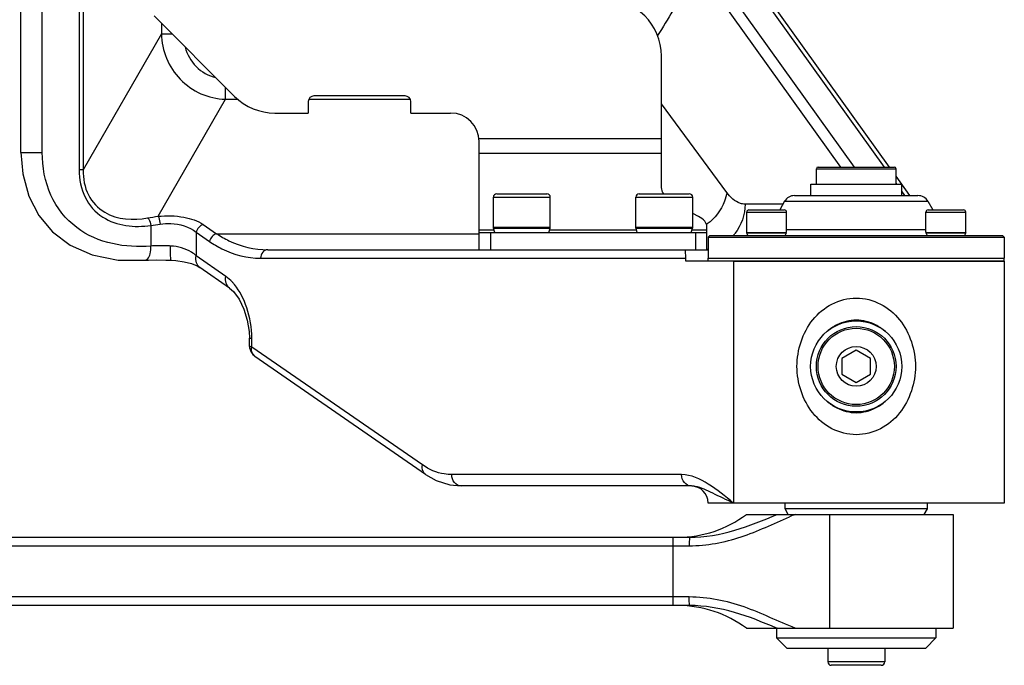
# Model space of a CAD drawing. Header units: millimetres. Extents: x 0 to 5940, y 0 to 4200.
# Tile 54 of 87: x 3553 to 3726, y 531 to 645. Entities that reach past the tile are written whole.
import ezdxf

# ---------------------------------------------------------------- set-up
doc = ezdxf.new("R2010")
doc.units = ezdxf.units.MM
doc.header["$LTSCALE"] = 326.7
for name, color, linetype in [('304102000080DXF_CONTINUOUS_LINE', 7, 'CONTINUOUS'), ('304103000032DXF_CONTINUOUS_LINE', 7, 'CONTINUOUS'), ('304104000210DXF_CONTINUOUS_LINE', 7, 'CONTINUOUS'), ('304104000212DXF_CONTINUOUS_LINE', 7, 'CONTINUOUS'), ('304104000223DXF_CONTINUOUS_LINE', 7, 'CONTINUOUS'), ('304105000162DXF_CONTINUOUS_LINE', 7, 'CONTINUOUS'), ('304105000183DXF_CONTINUOUS_LINE', 7, 'CONTINUOUS'), ('501023000069DXF_CONTINUOUS_LINE', 7, 'CONTINUOUS'), ('501023000078DXF_CONTINUOUS_LINE', 7, 'CONTINUOUS'), ('604006000001DXF_CONTINUOUS_LINE', 7, 'CONTINUOUS'), ('604006000006DXF_CONTINUOUS_LINE', 7, 'CONTINUOUS'), ('604007000001DXF_CONTINUOUS_LINE', 7, 'CONTINUOUS'), ('626001000001DXF_CONTINUOUS_LINE', 7, 'CONTINUOUS')]:
    doc.layers.add(name, color=color, linetype=linetype)

msp = doc.modelspace()

# ---------------------------------------------------------------- linework, layer by layer
at = {"layer": '304102000080DXF_CONTINUOUS_LINE', "color": 9, "linetype": 'Continuous'}
for p, q in [((3563.675, 722.882), (3563.675, 618.39)), ((3564.374, 722.882), (3564.374, 618.391)), ((3699.797, 618.882), (3673.289, 655.887)), ((3705.086, 618.882), (3678.047, 656.627)), ((3697.411, 618.882), (3671.872, 654.534)), ((3557.192, 621.48), (3557.192, 651.882)), ((3578.108, 644.176), (3578.108, 642.291)), ((3578.108, 642.291), (3564.374, 618.391)), ((3578.108, 642.291), (3579.992, 642.291)), ((3589.347, 630.805), (3589.347, 632.936)), ((3577.534, 610.246), (3589.347, 630.805)), ((3589.347, 630.805), (3591.589, 630.805)), ((3604.009, 630.805), (3621.795, 630.805)), ((3677.386, 614.443), (3665.902, 629.993)), ((3553.442, 621.48), (3557.192, 621.48)), ((3564.374, 618.39), (3563.675, 618.39)), ((3707.235, 615.882), (3707.116, 616.047)), ((3708.667, 613.882), (3708.116, 614.651)), ((3687.25, 612.382), (3680.588, 612.382)), ((3576.257, 608.641), (3576.257, 605.015)), ((3585.475, 608.798), (3587.798, 607.192)), ((3584.231, 607.439), (3586.555, 605.833)), ((3584.231, 607.439), (3584.231, 603.286)), ((3587.798, 607.192), (3633.902, 607.192)), ((3589.435, 599.689), (3584.231, 603.286)), ((3595.535, 602.882), (3670.192, 602.882)), ((3678.562, 602.382), (3678.562, 559.882)), ((3593.562, 588.837), (3593.99, 588.837)), ((3593.989, 587.289), (3593.99, 588.837)), ((3623.965, 566.568), (3593.989, 587.289)), ((3669.458, 564.882), (3629.097, 564.882))]:
    msp.add_line(p, q, dxfattribs=at)
at = {"layer": '304102000080DXF_CONTINUOUS_LINE', "color": 7, "linetype": 'Continuous'}
for p, q in [((3705.962, 618.882), (3679.266, 656.149)), ((3553.442, 621.48), (3553.442, 651.882)), ((3709.544, 613.882), (3707.116, 617.271)), ((3596.779, 604.382), (3674.116, 604.382)), ((3670.116, 604.335), (3670.123, 604.382)), ((3575.201, 602.522), (3575.202, 602.523)), ((3670.192, 602.382), (3670.192, 602.882)), ((3726.115, 602.382), (3670.192, 602.382)), ((3726.116, 602.382), (3726.116, 559.882)), ((3584.882, 601.23), (3584.881, 601.23)), ((3590.09, 597.63), (3584.882, 601.23)), ((3593.562, 587.419), (3593.562, 588.837)), ((3593.562, 587.419), (3593.582, 587.129)), ((3624.486, 564.923), (3594.509, 585.645)), ((3671.116, 562.882), (3630.754, 562.882)), ((3671.146, 562.881), (3671.116, 562.882)), ((3671.205, 562.88), (3671.146, 562.881)), ((3726.115, 559.882), (3674.117, 559.882))]:
    msp.add_line(p, q, dxfattribs=at)
for points in [[(3553.442, 621.48), (3553.754, 617.679), (3554.82, 613.792), (3556.578, 610.409), (3559.006, 607.529), (3562.116, 605.195), (3565.942, 603.492), (3570.506, 602.56), (3575.201, 602.522)], [(3575.202, 602.523), (3575.84, 602.56), (3577.272, 602.583), (3578.896, 602.554), (3579.842, 602.522)], [(3579.842, 602.522), (3580.673, 602.469), (3582.127, 602.259), (3583.392, 601.928), (3584.371, 601.529), (3584.881, 601.23)], [(3590.09, 597.63), (3590.789, 597.012), (3591.762, 595.695), (3592.604, 593.947), (3593.2, 591.989), (3593.509, 590.031), (3593.562, 588.837)], [(3593.582, 587.129), (3593.846, 586.361), (3594.412, 585.715), (3594.509, 585.645)], [(3624.487, 564.923), (3626.377, 563.848), (3628.756, 563.079), (3630.754, 562.882)]]:
    msp.add_lwpolyline(points, dxfattribs=at)
at = {"layer": '304102000080DXF_CONTINUOUS_LINE', "color": 9, "linetype": 'Continuous'}
for centre, radius, start, end in [((3668.468, 616.274), 9.199, 305.71675, 306.68098), ((3672.655, 612.127), 7.866, 318.02031, 321.40889), ((3673.016, 611.595), 7.214, 276.97576, 278.84264), ((3671.101, 559.463), 3.419, 83.86133, 88.26203)]:
    msp.add_arc(centre, radius, start, end, dxfattribs=at)
at = {"layer": '304102000080DXF_CONTINUOUS_LINE', "color": 7, "linetype": 'Continuous'}
msp.add_arc((3671.116, 559.882), 3, 0, 89.43158, dxfattribs=at)
at = {"layer": '304102000080DXF_CONTINUOUS_LINE', "color": 9, "linetype": 'Continuous'}
for points, knots in [([(3671.872, 654.534), (3671.378, 653.333), (3669.457, 649), (3667.111, 644.857), (3665.205, 641.992)], [0, 0, 0, 0, 0.2739221, 1, 1, 1, 1]), ([(3578.108, 642.291), (3578.158, 640.829), (3578.775, 637.889), (3581.227, 634.109), (3584.926, 631.515), (3587.879, 630.853), (3589.347, 630.805)], [0, 0, 0, 0, 0.2492149, 0.4992246, 0.7496967, 1, 1, 1, 1]), ([(3582.279, 639.956), (3582.625, 638.69), (3583.947, 636.269), (3586.384, 634.919), (3587.66, 634.622)], [0, 0, 0, 0, 0.5004748, 1, 1, 1, 1]), ([(3576.257, 605.015), (3574.015, 604.841), (3569.409, 605.051), (3562.797, 607.855), (3558.069, 613.82), (3557.193, 618.917), (3557.192, 621.48)], [0, 0, 0, 0, 0.2361222, 0.4765581, 0.7309597, 1, 1, 1, 1]), ([(3563.675, 618.39), (3563.675, 616.748), (3564.28, 613.476), (3568.496, 608.717), (3573.428, 608.224), (3576.257, 608.641)], [0, 0, 0, 0, 0.2716694, 0.526985, 1, 1, 1, 1]), ([(3564.374, 618.391), (3564.356, 616.893), (3564.866, 613.904), (3568.788, 609.709), (3573.206, 609.509), (3575.699, 609.969)], [0, 0, 0, 0, 0.2762692, 0.5325724, 1, 1, 1, 1]), ([(3677.386, 614.443), (3677.31, 613.911), (3676.76, 611.765), (3675.301, 609.893), (3673.963, 608.897)], [0, 0, 0, 0, 0.2435022, 1, 1, 1, 1]), ([(3680.588, 612.382), (3680.311, 612.382), (3679.004, 612.6), (3677.993, 613.621), (3677.386, 614.443)], [0, 0, 0, 0, 0.2136232, 1, 1, 1, 1]), ([(3577.534, 610.246), (3579.037, 610.412), (3581.784, 610.325), (3584.477, 609.488), (3585.475, 608.798)], [0, 0, 0, 0, 0.5547876, 1, 1, 1, 1]), ([(3575.699, 609.969), (3575.774, 609.901), (3576.079, 609.516), (3576.215, 609.023), (3576.257, 608.641)], [0, 0, 0, 0, 0.2083594, 1, 1, 1, 1]), ([(3577.534, 610.246), (3577.578, 610.174), (3577.763, 609.739), (3577.839, 609.27), (3577.879, 608.887)], [0, 0, 0, 0, 0.1794343, 1, 1, 1, 1]), ([(3577.879, 608.887), (3578.494, 608.971), (3580.68, 609.063), (3583.035, 608.473), (3584.231, 607.439)], [0, 0, 0, 0, 0.281938, 1, 1, 1, 1]), ([(3587.798, 607.192), (3588.495, 606.733), (3591.242, 605.164), (3594.451, 604.382), (3596.779, 604.382)], [0, 0, 0, 0, 0.2639888, 1, 1, 1, 1]), ([(3579.736, 605.02), (3579.435, 605.036), (3578.277, 605.089), (3577.111, 605.109), (3576.257, 605.015)], [0, 0, 0, 0, 0.2600437, 1, 1, 1, 1]), ([(3586.555, 605.833), (3587.249, 605.353), (3589.974, 603.715), (3593.201, 602.882), (3595.535, 602.882)], [0, 0, 0, 0, 0.2656405, 1, 1, 1, 1]), ([(3575.202, 602.523), (3575.369, 602.536), (3575.852, 602.814), (3576.223, 603.762), (3576.284, 604.562), (3576.257, 605.015)], [0, 0, 0, 0, 0.1723992, 0.5308106, 1, 1, 1, 1]), ([(3579.842, 602.522), (3579.774, 602.524), (3579.778, 602.896), (3579.705, 603.306), (3579.717, 604.13), (3579.724, 604.702), (3579.736, 605.02)], [0, 0, 0, 0, 0.0812944, 0.2977278, 0.6200464, 1, 1, 1, 1]), ([(3584.231, 603.286), (3583.984, 603.529), (3582.687, 604.526), (3581.013, 604.953), (3579.736, 605.02)], [0, 0, 0, 0, 0.2132824, 1, 1, 1, 1]), ([(3596.779, 604.382), (3596.451, 604.382), (3595.744, 603.993), (3595.535, 603.255), (3595.535, 602.882)], [0, 0, 0, 0, 0.4670904, 1, 1, 1, 1]), ([(3584.881, 601.23), (3584.592, 601.431), (3584.135, 602.106), (3584.147, 602.896), (3584.231, 603.286)], [0, 0, 0, 0, 0.4680662, 1, 1, 1, 1]), ([(3590.086, 597.633), (3589.796, 597.833), (3589.338, 598.508), (3589.35, 599.299), (3589.435, 599.689)], [0, 0, 0, 0, 0.4680544, 1, 1, 1, 1]), ([(3590.941, 598.264), (3590.825, 598.405), (3590.373, 598.929), (3589.854, 599.399), (3589.435, 599.689)], [0, 0, 0, 0, 0.2638106, 1, 1, 1, 1]), ([(3593.99, 588.837), (3593.989, 590.647), (3593.425, 594.002), (3591.911, 597.072), (3590.941, 598.264)], [0, 0, 0, 0, 0.5408614, 1, 1, 1, 1]), ([(3689.712, 583.882), (3689.713, 586.764), (3691.164, 591.306), (3695.704, 595.128), (3700.112, 596.26), (3704.521, 595.128), (3709.061, 591.307), (3710.512, 586.764), (3710.512, 583.882)], [0, 0, 0, 0, 0.2488047, 0.3737909, 0.4999942, 0.6262002, 0.7511915, 1, 1, 1, 1]), ([(3593.989, 587.289), (3593.882, 587.303), (3593.767, 587.328), (3593.562, 587.376), (3593.562, 587.419)], [0, 0, 0, 0, 0.7157644, 1, 1, 1, 1]), ([(3594.509, 585.645), (3594.158, 585.888), (3593.885, 586.54), (3593.955, 587.126), (3593.99, 587.289)], [0, 0, 0, 0, 0.7198059, 1, 1, 1, 1]), ([(3710.512, 583.882), (3710.512, 580.999), (3709.061, 576.456), (3704.521, 572.635), (3700.112, 571.503), (3695.704, 572.636), (3691.164, 576.457), (3689.713, 581), (3689.712, 583.882)], [0, 0, 0, 0, 0.2488085, 0.3737998, 0.5000058, 0.6262091, 0.7511954, 1, 1, 1, 1]), ([(3624.486, 564.923), (3624.135, 565.166), (3623.861, 565.819), (3623.93, 566.406), (3623.965, 566.568)], [0, 0, 0, 0, 0.7197589, 1, 1, 1, 1]), ([(3629.097, 564.882), (3628.659, 564.882), (3626.842, 565.025), (3625.1, 565.784), (3623.965, 566.568)], [0, 0, 0, 0, 0.2411196, 1, 1, 1, 1]), ([(3630.754, 562.882), (3630.317, 562.882), (3629.376, 563.401), (3629.097, 564.383), (3629.097, 564.882)], [0, 0, 0, 0, 0.4671039, 1, 1, 1, 1]), ([(3678.562, 559.882), (3677.133, 561.048), (3674.48, 563.25), (3671.116, 564.882), (3669.458, 564.882)], [0, 0, 0, 0, 0.5266432, 1, 1, 1, 1]), ([(3671.116, 562.882), (3670.679, 562.882), (3669.737, 563.4), (3669.458, 564.383), (3669.458, 564.882)], [0, 0, 0, 0, 0.4670904, 1, 1, 1, 1]), ([(3678.562, 559.882), (3677.334, 560.437), (3675.155, 561.502), (3672.929, 562.586), (3671.86, 562.801)], [0, 0, 0, 0, 0.5528033, 1, 1, 1, 1])]:
    msp.add_open_spline(points, degree=3, knots=knots, dxfattribs=at)
for points in [[(3680.588, 612.382), (3680.588, 610.561), (3679.939, 608.643), (3678.803, 607.22)], [(3575.699, 609.969), (3576.307, 610.081), (3576.921, 610.164), (3577.534, 610.246)], [(3576.257, 608.641), (3576.795, 608.74), (3577.337, 608.812), (3577.879, 608.887)], [(3585.475, 608.798), (3584.88, 608.645), (3584.361, 608.039), (3584.231, 607.439)], [(3587.798, 607.192), (3587.203, 607.039), (3586.684, 606.433), (3586.555, 605.833)], [(3671.86, 562.801), (3671.73, 562.827), (3671.599, 562.848), (3671.467, 562.862)]]:
    msp.add_open_spline(points, degree=3, dxfattribs=at)
at = {"layer": '304102000080DXF_CONTINUOUS_LINE', "color": 7, "linetype": 'Continuous'}
for points, knots in [([(3670.192, 602.882), (3670.192, 603.09), (3670.184, 603.575), (3670.116, 604.058), (3670.116, 604.335)], [0, 0, 0, 0, 0.4289096, 1, 1, 1, 1]), ([(3703.524, 591.16), (3702.481, 591.691), (3700.117, 592.323), (3697.753, 591.694), (3696.709, 591.165)], [0, 0, 0, 0, 0.5000013, 1, 1, 1, 1]), ([(3696.709, 576.598), (3697.753, 576.069), (3700.117, 575.44), (3702.481, 576.072), (3703.524, 576.603)], [0, 0, 0, 0, 0.4999988, 1, 1, 1, 1])]:
    msp.add_open_spline(points, degree=3, knots=knots, dxfattribs=at)
for points in [[(3696.709, 591.165), (3696.098, 590.855), (3695.52, 590.469), (3694.993, 590.03)], [(3705.236, 590.025), (3704.71, 590.464), (3704.134, 590.85), (3703.524, 591.16)], [(3694.993, 577.733), (3695.52, 577.294), (3696.098, 576.908), (3696.709, 576.598)], [(3703.524, 576.603), (3704.134, 576.913), (3704.71, 577.299), (3705.236, 577.738)]]:
    msp.add_open_spline(points, degree=3, dxfattribs=at)
at = {"layer": '304103000032DXF_CONTINUOUS_LINE', "color": 7, "linetype": 'Continuous'}
for p, q in [((3680.834, 557.882), (3717.116, 557.882)), ((3717.116, 557.882), (3717.116, 537.882)), ((3109.386, 553.882), (3670.846, 553.882)), ((3670.846, 541.882), (3109.386, 541.882)), ((3680.834, 537.882), (3717.116, 537.882))]:
    msp.add_line(p, q, dxfattribs=at)
at = {"layer": '304103000032DXF_CONTINUOUS_LINE', "color": 9, "linetype": 'Continuous'}
for p, q in [((3695.447, 557.882), (3695.447, 537.882)), ((3667.98, 541.882), (3667.98, 553.882)), ((3109.428, 552.382), (3670.804, 552.382)), ((3670.804, 543.382), (3109.428, 543.382)), ((3686.255, 537.882), (3686.136, 537.93))]:
    msp.add_line(p, q, dxfattribs=at)
at = {"layer": '304103000032DXF_CONTINUOUS_LINE', "color": 7, "linetype": 'Continuous'}
for centre, start, end in [((3668.833, 573.882), 270, 306.8699), ((3668.833, 521.882), 53.1301, 90)]:
    msp.add_arc(centre, 20, start, end, dxfattribs=at)
at = {"layer": '304103000032DXF_CONTINUOUS_LINE', "color": 9, "linetype": 'Continuous'}
msp.add_arc((3707.889, 511.978), 49.485, 111.93178, 113.22701, dxfattribs=at)
for points, knots in [([(3670.804, 552.382), (3673.878, 552.382), (3680.035, 553.575), (3685.561, 556.248), (3688.373, 557.452)], [0, 0, 0, 0, 0.5012549, 1, 1, 1, 1]), ([(3670.846, 553.882), (3673.527, 553.882), (3678.875, 554.808), (3683.799, 556.875), (3686.255, 557.882)], [0, 0, 0, 0, 0.5024661, 1, 1, 1, 1]), ([(3670.846, 553.882), (3670.808, 553.882), (3670.862, 553.647), (3670.792, 553.417), (3670.814, 552.915), (3670.804, 552.573), (3670.804, 552.382)], [0, 0, 0, 0, 0.0769765, 0.2934579, 0.6181972, 1, 1, 1, 1]), ([(3670.846, 541.882), (3670.808, 541.882), (3670.862, 542.116), (3670.792, 542.346), (3670.814, 542.848), (3670.804, 543.19), (3670.804, 543.382)], [0, 0, 0, 0, 0.0769766, 0.2934579, 0.6181972, 1, 1, 1, 1]), ([(3689.406, 537.882), (3686.397, 539.09), (3680.593, 542.04), (3674.065, 543.382), (3670.804, 543.382)], [0, 0, 0, 0, 0.4986444, 1, 1, 1, 1]), ([(3686.136, 537.93), (3683.701, 538.93), (3678.811, 540.97), (3673.505, 541.882), (3670.846, 541.882)], [0, 0, 0, 0, 0.4975438, 1, 1, 1, 1])]:
    msp.add_open_spline(points, degree=3, knots=knots, dxfattribs=at)
at = {"layer": '304104000210DXF_CONTINUOUS_LINE', "color": 7, "linetype": 'Continuous'}
for p, q in [((3686.116, 537.882), (3686.116, 536.182)), ((3714.116, 537.882), (3714.116, 536.182)), ((3686.116, 536.182), (3714.116, 536.182)), ((3686.116, 536.182), (3687.916, 534.382)), ((3714.116, 536.182), (3712.316, 534.382)), ((3687.916, 534.382), (3712.316, 534.382))]:
    msp.add_line(p, q, dxfattribs=at)
at = {"layer": '304104000212DXF_CONTINUOUS_LINE', "color": 7, "linetype": 'Continuous'}
for p, q in [((3689.271, 613.882), (3710.961, 613.882)), ((3687.539, 612.882), (3686.673, 611.382)), ((3712.693, 612.882), (3713.559, 611.382)), ((3674.416, 606.882), (3674.116, 606.582)), ((3674.416, 606.882), (3725.816, 606.882)), ((3725.816, 606.882), (3726.116, 606.582)), ((3674.116, 606.582), (3726.116, 606.582)), ((3674.116, 606.582), (3674.116, 602.882)), ((3726.116, 606.582), (3726.116, 602.882)), ((3674.116, 602.882), (3726.116, 602.882))]:
    msp.add_line(p, q, dxfattribs=at)
at = {"layer": '304104000212DXF_CONTINUOUS_LINE', "color": 9, "linetype": 'Continuous'}
for p, q in [((3687.539, 612.882), (3712.693, 612.882)), ((3712.349, 607.882), (3687.883, 607.882))]:
    msp.add_line(p, q, dxfattribs=at)
at = {"layer": '304104000212DXF_CONTINUOUS_LINE', "color": 7, "linetype": 'Continuous'}
for centre, start, end in [((3689.271, 611.882), 90, 150), ((3710.961, 611.882), 30, 90)]:
    msp.add_arc(centre, 2, start, end, dxfattribs=at)
at = {"layer": '304104000223DXF_CONTINUOUS_LINE', "color": 7, "linetype": 'Continuous'}
for p, q in [((3687.616, 558.882), (3687.616, 559.882)), ((3712.616, 558.882), (3687.616, 558.882)), ((3688.193, 557.882), (3687.616, 558.882)), ((3712.039, 557.882), (3712.616, 558.882)), ((3712.616, 558.882), (3712.616, 559.882))]:
    msp.add_line(p, q, dxfattribs=at)
at = {"layer": '304105000162DXF_CONTINUOUS_LINE', "color": 7, "linetype": 'Continuous'}
for p, q in [((3674.116, 602.882), (3726.116, 602.882)), ((3674.116, 602.382), (3674.116, 602.882)), ((3678.562, 602.382), (3726.116, 602.382)), ((3726.116, 602.382), (3726.116, 602.882))]:
    msp.add_line(p, q, dxfattribs=at)
at = {"layer": '304105000183DXF_CONTINUOUS_LINE', "color": 7, "linetype": 'Continuous'}
for p, q in [((3576.831, 645.453), (3590.973, 631.311)), ((3665.902, 615.551), (3665.902, 638.382)), ((3620.902, 631.382), (3604.902, 631.382)), ((3603.902, 630.382), (3603.902, 628.382)), ((3621.902, 628.382), (3621.902, 630.382)), ((3598.044, 628.382), (3603.902, 628.382)), ((3621.902, 628.382), (3628.902, 628.382)), ((3633.902, 604.382), (3633.902, 623.382)), ((3672.437, 610.212), (3671.402, 610.73)), ((3633.902, 607.382), (3673.902, 607.382)), ((3673.902, 604.382), (3673.902, 608.444))]:
    msp.add_line(p, q, dxfattribs=at)
at = {"layer": '304105000183DXF_CONTINUOUS_LINE', "color": 9, "linetype": 'Continuous'}
for p, q in [((3665.902, 623.846), (3633.88, 623.846)), ((3665.902, 621.248), (3633.902, 621.248)), ((3636.563, 607.784), (3633.902, 607.784)), ((3635.902, 607.382), (3635.902, 604.382)), ((3661.563, 607.784), (3646.241, 607.784)), ((3673.902, 607.784), (3671.241, 607.784)), ((3671.902, 607.382), (3671.902, 604.382))]:
    msp.add_line(p, q, dxfattribs=at)
at = {"layer": '304105000183DXF_CONTINUOUS_LINE', "color": 7, "linetype": 'Continuous'}
for centre, radius, start, end in [((3655.902, 638.382), 10, 0, 90), ((3598.044, 638.382), 10, 225, 270), ((3604.902, 630.382), 1, 90, 180), ((3620.902, 630.382), 1, 0, 90), ((3628.902, 623.382), 5, 0, 90)]:
    msp.add_arc(centre, radius, start, end, dxfattribs=at)
for points, knots in [([(3666.288, 614.175), (3666.225, 614.284), (3666.01, 614.713), (3665.902, 615.197), (3665.902, 615.551)], [0, 0, 0, 0, 0.2626368, 1, 1, 1, 1]), ([(3673.902, 608.444), (3673.902, 608.787), (3673.53, 609.572), (3672.841, 610.01), (3672.437, 610.212)], [0, 0, 0, 0, 0.4320097, 1, 1, 1, 1])]:
    msp.add_open_spline(points, degree=3, knots=knots, dxfattribs=at)
at = {"layer": '501023000069DXF_CONTINUOUS_LINE', "color": 9, "linetype": 'Continuous'}
for p, q in [((3680.883, 610.982), (3687.883, 610.982)), ((3712.349, 610.982), (3719.349, 610.982))]:
    msp.add_line(p, q, dxfattribs=at)
at = {"layer": '501023000069DXF_CONTINUOUS_LINE', "color": 7, "linetype": 'Continuous'}
for p, q in [((3680.883, 607.382), (3680.883, 610.982)), ((3681.283, 611.382), (3687.483, 611.382)), ((3687.883, 607.382), (3687.883, 610.982)), ((3712.349, 607.382), (3712.349, 610.982)), ((3712.749, 611.382), (3718.949, 611.382)), ((3719.349, 607.382), (3719.349, 610.982)), ((3680.883, 607.382), (3687.883, 607.382)), ((3712.349, 607.382), (3719.349, 607.382))]:
    msp.add_line(p, q, dxfattribs=at)
for centre, start, end in [((3681.283, 610.982), 90, 180), ((3687.483, 610.982), 0, 90), ((3712.749, 610.982), 90, 180), ((3718.949, 610.982), 0, 90)]:
    msp.add_arc(centre, 0.4, start, end, dxfattribs=at)
at = {"layer": '501023000078DXF_CONTINUOUS_LINE', "color": 7, "linetype": 'Continuous'}
for p, q in [((3637.002, 614.182), (3645.802, 614.182)), ((3662.002, 614.182), (3670.802, 614.182)), ((3636.402, 608.182), (3636.402, 613.582)), ((3646.402, 608.182), (3646.402, 613.582)), ((3661.402, 608.182), (3661.402, 613.582)), ((3671.402, 608.182), (3671.402, 613.582)), ((3636.402, 608.182), (3646.402, 608.182)), ((3661.402, 608.182), (3671.402, 608.182)), ((3695.116, 534.382), (3695.116, 531.982)), ((3705.116, 534.382), (3705.116, 531.982)), ((3704.516, 531.382), (3695.716, 531.382))]:
    msp.add_line(p, q, dxfattribs=at)
at = {"layer": '501023000078DXF_CONTINUOUS_LINE', "color": 9, "linetype": 'Continuous'}
for p, q in [((3636.402, 613.582), (3646.402, 613.582)), ((3661.402, 613.582), (3671.402, 613.582)), ((3705.116, 531.982), (3695.116, 531.982))]:
    msp.add_line(p, q, dxfattribs=at)
at = {"layer": '501023000078DXF_CONTINUOUS_LINE', "color": 7, "linetype": 'Continuous'}
for centre, start, end in [((3637.002, 613.582), 90, 180), ((3645.802, 613.582), 0, 90), ((3662.002, 613.582), 90, 180), ((3670.802, 613.582), 0, 90), ((3695.716, 531.982), 180, 270), ((3704.516, 531.982), 270, 360)]:
    msp.add_arc(centre, 0.6, start, end, dxfattribs=at)
at = {"layer": '604006000001DXF_CONTINUOUS_LINE', "color": 7, "linetype": 'Continuous'}
for p, q in [((3680.883, 607.331), (3680.987, 607.382)), ((3680.883, 607.331), (3687.883, 607.331)), ((3681.102, 606.882), (3680.883, 607.331)), ((3687.664, 606.882), (3687.883, 607.331)), ((3687.883, 607.331), (3687.779, 607.382)), ((3712.453, 607.382), (3712.349, 607.331)), ((3712.349, 607.331), (3719.349, 607.331)), ((3712.349, 607.331), (3712.568, 606.882)), ((3719.349, 607.331), (3719.13, 606.882)), ((3719.246, 607.382), (3719.349, 607.331))]:
    msp.add_line(p, q, dxfattribs=at)
at = {"layer": '604006000006DXF_CONTINUOUS_LINE', "color": 7, "linetype": 'Continuous'}
for p, q in [((3636.402, 608.342), (3646.402, 608.342)), ((3636.679, 607.382), (3636.448, 608.182)), ((3646.125, 607.382), (3646.356, 608.182)), ((3661.402, 608.342), (3671.402, 608.342)), ((3661.679, 607.382), (3661.448, 608.182)), ((3671.125, 607.382), (3671.356, 608.182))]:
    msp.add_line(p, q, dxfattribs=at)
at = {"layer": '604007000001DXF_CONTINUOUS_LINE', "color": 7, "linetype": 'Continuous'}
for p, q in [((3692.116, 615.882), (3708.116, 615.882)), ((3692.116, 613.882), (3692.116, 615.882)), ((3708.116, 613.882), (3708.116, 615.882))]:
    msp.add_line(p, q, dxfattribs=at)
msp.add_circle((3700.112, 583.882), 8, dxfattribs=at)
at = {"layer": '626001000001DXF_CONTINUOUS_LINE', "color": 9, "linetype": 'Continuous'}
msp.add_line((3693.116, 618.582), (3707.116, 618.582), dxfattribs=at)
at = {"layer": '626001000001DXF_CONTINUOUS_LINE', "color": 7, "linetype": 'Continuous'}
for p, q in [((3693.116, 615.882), (3693.116, 618.582)), ((3693.416, 618.882), (3706.816, 618.882)), ((3707.116, 615.882), (3707.116, 618.582)), ((3700.112, 586.732), (3697.612, 585.25)), ((3702.612, 585.25), (3700.112, 586.732)), ((3697.612, 585.25), (3697.612, 582.513)), ((3702.612, 582.513), (3702.612, 585.25)), ((3697.612, 582.513), (3700.112, 581.032)), ((3700.112, 581.032), (3702.612, 582.513))]:
    msp.add_line(p, q, dxfattribs=at)
for radius in [7, 3.5]:
    msp.add_circle((3700.112, 583.882), radius, dxfattribs=at)
at = {"layer": '626001000001DXF_CONTINUOUS_LINE', "color": 9, "linetype": 'Continuous'}
msp.add_circle((3700.112, 583.882), 6.7, dxfattribs=at)
at = {"layer": '626001000001DXF_CONTINUOUS_LINE', "color": 7, "linetype": 'Continuous'}
for centre, start, end in [((3693.416, 618.582), 90, 180), ((3706.816, 618.582), 0, 90)]:
    msp.add_arc(centre, 0.3, start, end, dxfattribs=at)

doc.saveas('drawing.dxf')
